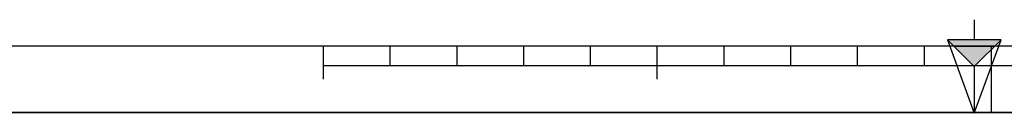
# Model space of a CAD drawing. Header units: millimetres. Extents: x 0 to 594, y 0 to 420.
# Tile 2 of 45: x 151 to 299, y 0 to 14. Entities that reach past the tile are written whole.
import ezdxf

# ---------------------------------------------------------------- set-up
doc = ezdxf.new("R2010")
doc.units = ezdxf.units.MM
doc.header["$LTSCALE"] = 32.67
doc.layers.get('0').update_dxf_attribs({"linetype": 'CONTINUOUS'})

# ---------------------------------------------------------------- blocks, each defined once
blk = doc.blocks.new('MARGEA2_BL0', base_point=(296.99996, 210.000076))
at = {"color": 7, "linetype": 'Continuous'}
for p, q in [((10.000002, 10.000076), (584.000002, 10.000076)), ((197.000002, 5.000076), (197.000002, 10.000076)), ((207.000002, 7.000076), (207.000002, 10.000076)), ((217.000002, 7.000076), (217.000002, 10.000076)), ((227.000002, 7.000076), (227.000002, 10.000076)), ((237.000002, 7.000076), (237.000002, 10.000076)), ((247.000002, 5.000076), (247.000002, 10.000076)), ((257.000002, 7.000076), (257.000002, 10.000076)), ((267.000002, 7.000076), (267.000002, 10.000076)), ((277.000002, 7.000076), (277.000002, 10.000076)), ((287.000002, 7.000076), (287.000002, 10.000076)), ((297.000002, 10.000076), (297.000002, 0.000076)), ((397.000002, 7.000076), (197.000002, 7.000076)), ((594.000002, 0.000076), (-0.000082, 0.000078)), ((594.000002, 0.000076), (0.000002, 0.000076))]:
    blk.add_line(p, q, dxfattribs=at)
blk = doc.blocks.new('REPERE_ORIENTATION_BL1', base_point=(294.48, 6.88))
at = {"color": 7, "linetype": 'Continuous'}
for p, q in [((294.48, 13.88), (294.48, 10.88)), ((294.48, 6.88), (290.48, 10.88)), ((298.48, 10.88), (290.48, 10.88)), ((290.48, 10.88), (294.48, -0.12)), ((294.48, 6.88), (298.48, 10.88)), ((294.48, -0.12), (298.48, 10.88)), ((297.48, 9.88), (291.48, 9.88)), ((294.48, 6.88), (294.48, -0.12))]:
    blk.add_line(p, q, dxfattribs=at)
blk.add_solid([(290.48, 10.88), (294.48, 6.88), (298.48, 10.88)], dxfattribs=at)

msp = doc.modelspace()

# ---------------------------------------------------------------- linework, layer by layer
at = {"color": 7, "linetype": 'Continuous'}
msp.add_line((0, 0), (594, 0), dxfattribs=at)

# ---------------------------------------------------------------- block references
at = {"color": 2, "linetype": 'Continuous'}
for name, p in [('MARGEA2_BL0', (296.99996, 210.00008)), ('REPERE_ORIENTATION_BL1', (294.48285, 6.88419))]:
    msp.add_blockref(name, p, dxfattribs=at)

doc.saveas('drawing.dxf')
